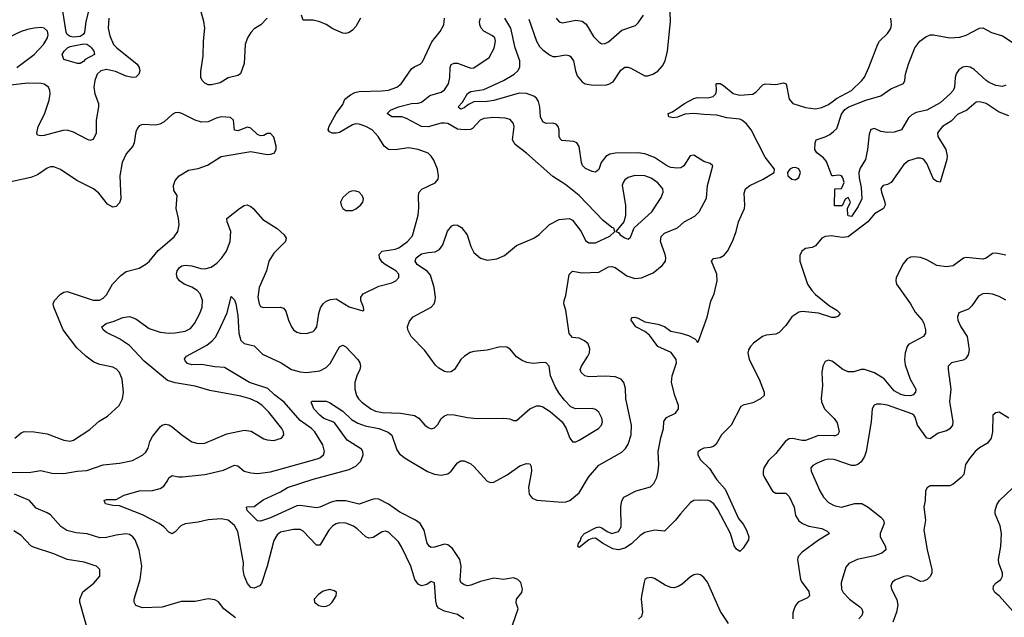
# Model space of a CAD drawing. Header units: inches. Extents: x 2143765 to 2212928, y 878963 to 1017374.
# Tile 135 of 256: x 2155042 to 2161042, y 953139 to 956781. Entities that reach past the tile are written whole.
import ezdxf

# ---------------------------------------------------------------- set-up
doc = ezdxf.new("R2010")
doc.units = ezdxf.units.IN
doc.header["$MEASUREMENT"] = 0
doc.layers.add('C1955', color=7, linetype='Continuous')
doc.layers.add('C1965', color=7, linetype='Continuous')

msp = doc.modelspace()

# ---------------------------------------------------------------- linework, layer by layer
at = {"layer": 'C1955', "color": 5}
for points, elevation in [([(2155464.7, 956850), (2155443.9, 956770), (2155436.8, 956703.2), (2155428.7, 956691.3), (2155410, 956678.2), (2155370, 956675), (2155350, 956678), (2155331, 956691), (2155324.4, 956704.4), (2155299.8, 956859.8)], 440), ([(2156550.2, 956789.8), (2156510.4, 956750), (2156470, 956725.1), (2156450, 956702.6), (2156430.2, 956670), (2156415.8, 956630), (2156410, 956515.3), (2156387.6, 956452.4), (2156370, 956441.3), (2156312.6, 956427.4), (2156263.6, 956396.4), (2156210, 956384.2), (2156190, 956384.2), (2156170, 956394.5), (2156154.5, 956410), (2156146, 956430), (2156144.7, 956464.7), (2156159.5, 956560.5), (2156161.4, 956650), (2156169, 956730), (2156163.7, 956770), (2156148.1, 956830)], 460), ([(2157118.3, 956790), (2157090, 956740.7), (2157070, 956717.6), (2157050, 956702.9), (2157030, 956697), (2157010, 956698.4), (2156950, 956726), (2156910, 956752.6), (2156870, 956768.4), (2156830, 956778.5), (2156770, 956778), (2156759.7, 956810)], 460), ([(2158144, 956784), (2158190.8, 956650), (2158210, 956618.4), (2158230, 956597.1), (2158270, 956566.9), (2158290, 956557.3), (2158310, 956556.1), (2158370, 956567.7), (2158390, 956563.6), (2158397.6, 956557.6), (2158416.8, 956530), (2158428.8, 956468.8), (2158439.6, 956439.6), (2158470, 956402.6), (2158488.2, 956390), (2158523.9, 956383.9), (2158610, 956383.3), (2158632.4, 956387.6), (2158657.5, 956402.5), (2158705.4, 956474.6), (2158730, 956492.9), (2158750, 956492.2), (2158765.9, 956485.9), (2158850, 956440.2), (2158870, 956439.7), (2158900.7, 956450), (2158930, 956467.9), (2158959, 956501), (2158974.6, 956530), (2158989.9, 956590), (2159006.9, 956770), (2159004.6, 956830)], 420), ([(2158310.3, 956790), (2158328.6, 956768.6), (2158350, 956761.5), (2158430, 956779.2), (2158470, 956772.9), (2158493.3, 956753.3), (2158539.1, 956679.1), (2158570, 956646.4), (2158590, 956634.4), (2158610, 956635.8), (2158630, 956647), (2158710, 956717), (2158793.5, 956746.5), (2158810, 956762), (2158842.4, 956810)], 440), ([(2155584.5, 956790), (2155580.7, 956730), (2155590, 956684), (2155614, 956630), (2155633.1, 956610), (2155758, 956510), (2155770.3, 956490), (2155773.1, 956470), (2155768.4, 956450), (2155750, 956431.6), (2155730, 956429.8), (2155690, 956438.2), (2155625.5, 956465.5), (2155570, 956476.9), (2155536.5, 956470), (2155514.2, 956450), (2155498.9, 956410), (2155493.4, 956370), (2155499.8, 956330), (2155521.3, 956270), (2155522.2, 956250), (2155507.3, 956170), (2155506.9, 956090), (2155490, 956051.8), (2155470, 956046), (2155450, 956052.8), (2155370, 956095.6), (2155330, 956107.6), (2155305.4, 956105.4), (2155190, 956075.3), (2155170, 956072.8), (2155150, 956077.2), (2155145.7, 956090), (2155154.4, 956130), (2155193.7, 956206.3), (2155220.7, 956290), (2155227.1, 956330), (2155225, 956350), (2155216.2, 956370), (2155190, 956389), (2155171.6, 956391.6), (2155090, 956395.2), (2154970, 956379.8)], 460), ([(2154990, 954021.1), (2155110, 954023.5), (2155170, 954033.8), (2155236.7, 954016.7), (2155310, 954014.3), (2155391.4, 954028.6), (2155450, 954033.4), (2155550, 954068.1), (2155650, 954077.4), (2155730, 954094), (2155790, 954126), (2155810, 954144.4), (2155824.7, 954170), (2155833.7, 954210), (2155850, 954240.4), (2155899.1, 954300.9), (2155910, 954310.3), (2155930, 954315.6), (2155950, 954311.6), (2155970, 954299.5), (2156030, 954250.3), (2156090, 954208.7), (2156130, 954197.4), (2156170, 954200.9), (2156304, 954256), (2156410, 954280.2), (2156452.7, 954272.7), (2156530, 954227.2), (2156550, 954221.1), (2156590, 954216.9), (2156637, 954230), (2156651.3, 954250), (2156649.7, 954270), (2156639.7, 954290), (2156560.4, 954390), (2156519.2, 954430), (2156490, 954449.8), (2156445.6, 954470), (2156390, 954487.4), (2156201, 954521), (2156110, 954546.6), (2155990, 954568.3), (2155941.7, 954581.7), (2155799.7, 954699.7), (2155710, 954796.3), (2155650, 954835.7), (2155570, 954874.3), (2155549.7, 954890), (2155541.6, 954910), (2155569.3, 954930), (2155616.6, 954943.4), (2155670, 954966.4), (2155710, 954972.3), (2155750, 954958), (2155830, 954899), (2155897.4, 954877.4), (2155950, 954870.1), (2155990, 954872.7), (2156050, 954883.7), (2156081.6, 954898.4), (2156106.3, 954930), (2156138.9, 954990), (2156153.8, 955030), (2156156.2, 955070), (2156141, 955110), (2156122.8, 955130), (2156090.8, 955150.8), (2156044, 955170), (2156016.4, 955190), (2156002.2, 955210), (2155996.4, 955230), (2156000.5, 955250), (2156014.5, 955270), (2156030, 955280.3), (2156050, 955286), (2156090, 955281.5), (2156145.5, 955265.5), (2156170, 955263.2), (2156207.5, 955272.5), (2156242.8, 955297.2), (2156273.5, 955330), (2156302.2, 955370), (2156325.1, 955430), (2156327.8, 955490), (2156305.1, 955550), (2156303.7, 955570), (2156381.2, 955630), (2156410, 955648), (2156427.8, 955652.2), (2156450, 955642.4), (2156463.8, 955630), (2156523.4, 955563.4), (2156610, 955508.2), (2156652.4, 955470), (2156665.5, 955450), (2156661.6, 955430), (2156590, 955358), (2156560.3, 955310), (2156546.2, 955250), (2156500.7, 955150), (2156492.8, 955090), (2156500.3, 955050), (2156510, 955033), (2156527.4, 955027.4), (2156630, 955028.9), (2156650, 955022.4), (2156664.2, 955004.2), (2156679.6, 954950), (2156697, 954910), (2156710, 954890.5), (2156730, 954876.4), (2156750, 954870.4), (2156790, 954868.8), (2156830, 954880.4), (2156840.7, 954890), (2156853.1, 954910), (2156864.6, 954990), (2156875, 955025), (2156889.9, 955050.1), (2156910, 955065.8), (2156935.6, 955075.6), (2156970, 955079.5), (2157050, 955032), (2157132.7, 955007.3), (2157138, 955010), (2157136, 955030), (2157119.6, 955070), (2157120.5, 955090), (2157134, 955110), (2157230, 955158), (2157310, 955177.7), (2157334.5, 955190), (2157352, 955210), (2157351.5, 955230), (2157334.7, 955250), (2157268.6, 955288.6), (2157250, 955304.4), (2157233.7, 955330), (2157231.3, 955350), (2157249.8, 955370.2), (2157330, 955381.7), (2157352.1, 955390), (2157405.6, 955430), (2157435.2, 955464.8), (2157469.8, 955590), (2157474.1, 955634.1), (2157471, 955710), (2157475.8, 955730), (2157492.6, 955747.4), (2157572.5, 955787.5), (2157592.3, 955810), (2157594.5, 955830), (2157588, 955870), (2157565.7, 955925.7), (2157549.7, 955950), (2157530, 955966.9), (2157469, 955990), (2157410, 956001.1), (2157330, 955987.4), (2157290, 955990.9), (2157263.5, 956010), (2157226, 956070), (2157190, 956109.7), (2157151.5, 956130), (2157110, 956144.6), (2157090, 956147.1), (2157070, 956140.7), (2156990, 956094.2), (2156970.8, 956089.2), (2156945.1, 956090), (2156930, 956098.5), (2156922.3, 956110), (2156927.6, 956132.4), (2156969.9, 956210.1), (2157010, 956263.6), (2157023.7, 956296.3), (2157056.9, 956323.1), (2157082.9, 956337.1), (2157110, 956342.8), (2157247.2, 956347.2), (2157290, 956352.6), (2157340.5, 956370), (2157367.1, 956390), (2157430, 956482.4), (2157450, 956497), (2157481.2, 956510), (2157496.4, 956523.6), (2157553.5, 956646.5), (2157604.7, 956710), (2157626, 956750), (2157629.6, 956790)], 460), ([(2157747.8, 953130), (2157710, 953156), (2157630, 953176.1), (2157594.5, 953194.6), (2157584.5, 953210), (2157577, 953237), (2157569.5, 953349.5), (2157550, 953357), (2157521.8, 953338.2), (2157490, 953330.9), (2157470, 953340.4), (2157449.4, 953369.4), (2157426.1, 953450), (2157369.2, 953569.2), (2157350, 953597.7), (2157290, 953658.3), (2157270, 953663.1), (2157250, 953659.8), (2157195.5, 953624.5), (2157170, 953620.9), (2157150, 953629.8), (2157098.5, 953678.5), (2157074.9, 953694.9), (2157030, 953712.5), (2156990, 953714.3), (2156970, 953709), (2156950, 953695.9), (2156926, 953670), (2156875.5, 953584.5), (2156870, 953578.3), (2156850, 953577.7), (2156770, 953662.7), (2156750, 953673.6), (2156710, 953673.3), (2156630, 953657.4), (2156610, 953641.7), (2156590, 953607.3), (2156550.1, 953450), (2156515.8, 953344.2), (2156502.8, 953330), (2156470, 953317), (2156450, 953320.9), (2156430, 953344.5), (2156410, 953393.2), (2156404.1, 953430), (2156405.8, 953470), (2156370, 953660.7), (2156350, 953698.5), (2156312.2, 953730), (2156270, 953738.6), (2156190, 953732), (2156130, 953717.7), (2156050.7, 953709.3), (2156024.5, 953695.5), (2155990, 953658.7), (2155970, 953647.6), (2155950, 953658), (2155920.4, 953690), (2155890.9, 953710.9), (2155790, 953763.1), (2155650, 953818), (2155610, 953820.5), (2155564, 953830), (2155557.2, 953850), (2155570, 953855.8), (2155630, 953856.3), (2155677.4, 953882.6), (2155770, 953910.2), (2155850, 953911.5), (2155896.9, 953923.1), (2155921, 953939), (2155943.1, 953970), (2155950.9, 953989.1), (2155970, 954003.1), (2156010, 953994.4), (2156034.1, 953994.1), (2156170, 954008.8), (2156284.3, 954035.8), (2156350, 954066), (2156370, 954062), (2156410.1, 954030.1), (2156450, 954018.5), (2156490, 954016.1), (2156570, 954024.8), (2156854.9, 954105.1), (2156869.8, 954110.2), (2156893.7, 954130), (2156898.7, 954150), (2156889.8, 954190), (2156840.3, 954270), (2156820.7, 954290), (2156750, 954338.4), (2156653.4, 954450), (2156594.1, 954494.1), (2156554.1, 954534.1), (2156441.3, 954570), (2156290, 954660.6), (2156230, 954665.6), (2156150, 954680.2), (2156090, 954677.7), (2156065, 954685), (2156050, 954702), (2156046.5, 954713.5), (2156058.4, 954730), (2156181.6, 954798.4), (2156215.5, 954824.5), (2156233.9, 954846.1), (2156255.9, 954884.1), (2156305, 954995), (2156330, 955094.8), (2156350, 955074), (2156358.2, 955050), (2156370, 954978), (2156377.8, 954870), (2156390, 954825.3), (2156410, 954808.2), (2156470, 954792.6), (2156522, 954742), (2156634.4, 954690), (2156698, 954650), (2156750, 954635.6), (2156790, 954630.2), (2156870, 954640.6), (2156910, 954662.3), (2156933.9, 954686.1), (2156990, 954787.4), (2157010, 954796.5), (2157030, 954786.5), (2157102.4, 954710), (2157115.2, 954690), (2157118.8, 954670), (2157113.8, 954650), (2157095.2, 954610), (2157084.7, 954570), (2157084.7, 954530), (2157094.7, 954490), (2157105.8, 954470), (2157126, 954450), (2157180.9, 954410), (2157210, 954395.8), (2157252.7, 954387.3), (2157362.7, 954382.7), (2157448.1, 954368.1), (2157473.1, 954353.1), (2157510, 954310.4), (2157530, 954294.9), (2157550, 954288.4), (2157570, 954292.7), (2157590, 954313), (2157610, 954350.3), (2157630, 954367.7), (2157650, 954374.2), (2157690, 954372.1), (2157770, 954355.9), (2157829.8, 954350.2), (2157992.1, 954352.1), (2158027.9, 954347.9), (2158050, 954338.8), (2158070, 954338.8), (2158150, 954410.3), (2158190, 954427.7), (2158210, 954427.6), (2158230, 954421.7), (2158274.1, 954394.1), (2158346.4, 954330), (2158372, 954290), (2158393, 954230), (2158410, 954208), (2158430, 954208.4), (2158450, 954217.6), (2158569.5, 954290), (2158586, 954310), (2158592.4, 954330), (2158590, 954352.7), (2158571.1, 954390), (2158550, 954405.1), (2158530, 954412), (2158428.5, 954408.5), (2158401, 954421), (2158361.8, 954461.8), (2158326.6, 954506.6), (2158305, 954545), (2158277.2, 954610), (2158267.3, 954670), (2158250, 954689.5), (2158228.6, 954691.4), (2158170, 954685.1), (2158131.7, 954691.7), (2158103.3, 954703.3), (2158070, 954726.6), (2158030, 954774), (2158010, 954784.8), (2157970, 954787.7), (2157890, 954767.8), (2157810, 954759.4), (2157787.5, 954752.5), (2157751.8, 954730), (2157730.3, 954710), (2157690.3, 954650), (2157679.1, 954640.9), (2157670, 954635.1), (2157650, 954632.9), (2157630, 954637.8), (2157596.5, 954656.5), (2157575.3, 954675.3), (2157510, 954764.2), (2157428, 954850), (2157406.6, 954890), (2157404.7, 954910), (2157417, 954943), (2157438.4, 954970), (2157550, 955029.1), (2157567.6, 955050), (2157573.8, 955070), (2157575.2, 955090), (2157567.1, 955150), (2157544, 955224), (2157526.6, 955246.6), (2157464.1, 955290), (2157452.1, 955310), (2157457.2, 955330), (2157490, 955353.6), (2157530, 955363.2), (2157573.7, 955366.3), (2157600.2, 955379.8), (2157620.7, 955410), (2157648.4, 955491.6), (2157675.9, 955524.1), (2157690, 955530.3), (2157710, 955529), (2157734.6, 955514.6), (2157768.2, 955470), (2157790, 955399.1), (2157810, 955361.6), (2157850, 955328.4), (2157890, 955314.6), (2157950, 955323.2), (2157995.9, 955344.1), (2158070, 955406), (2158174, 955450), (2158207.2, 955472.8), (2158270, 955532), (2158330, 955562.6), (2158390, 955570.2), (2158410, 955559.5), (2158462.6, 955490), (2158490, 955435.5), (2158510, 955421.1), (2158550, 955422), (2158637.7, 955462.3), (2158669, 955490), (2158662, 955510), (2158650, 955514.5), (2158597.3, 955557.3), (2158451.3, 955710), (2158370, 955774), (2158290, 955826), (2158130, 955968.5), (2158060.5, 956020.5), (2158044.5, 956050), (2158054.5, 956130), (2158048.2, 956150), (2158030, 956173), (2158000.4, 956180.4), (2157930, 956185), (2157870, 956179.8), (2157847.4, 956170), (2157801.2, 956118.8), (2157788.1, 956111.9), (2157750, 956110.6), (2157710, 956113.6), (2157650, 956148.2), (2157630, 956151.7), (2157609, 956151), (2157531.5, 956128.5), (2157490, 956130.6), (2157399.3, 956179.3), (2157370, 956188.5), (2157309.3, 956190), (2157281.3, 956210), (2157300.4, 956230), (2157350, 956249.3), (2157430, 956271), (2157470, 956272.8), (2157490, 956278.9), (2157541.6, 956318.4), (2157610, 956340.6), (2157630, 956354.7), (2157654, 956390), (2157663.6, 956430), (2157664.4, 956490), (2157670.9, 956509.1), (2157690, 956517.2), (2157710, 956515.6), (2157790, 956486), (2157810, 956487.1), (2157901.6, 956550), (2157933, 956607), (2157941, 956650), (2157936, 956670), (2157923.3, 956683.3), (2157870, 956710.7), (2157854, 956730), (2157845.4, 956750), (2157844.3, 956770), (2157849.9, 956790)], 440), ([(2158044.4, 953090), (2158078.5, 953190), (2158066.9, 953226.9), (2158069.8, 953250), (2158102, 953290), (2158105.4, 953310), (2158095.8, 953350), (2158077, 953370), (2158050, 953378.7), (2157990, 953368.3), (2157930, 953377.8), (2157850, 953357.9), (2157790, 953334.8), (2157770, 953331), (2157750, 953335.8), (2157729.8, 953349.8), (2157725.4, 953365.4), (2157732.1, 953450), (2157724.2, 953490), (2157678, 953558), (2157650, 953580.3), (2157630, 953583.7), (2157570, 953565.8), (2157550, 953564.4), (2157539.7, 953570), (2157525.4, 953590), (2157506.4, 953670), (2157481.8, 953710), (2157452.6, 953730), (2157359.1, 953779.1), (2157290, 953828.5), (2157230, 953858.5), (2157210, 953860.7), (2157190, 953856.2), (2157110, 953827.8), (2157030, 953848.2), (2156970, 953848.5), (2156939.2, 953840.8), (2156870, 953809.8), (2156850, 953805.8), (2156750, 953819.9), (2156730, 953817.4), (2156570, 953745.9), (2156510, 953724.8), (2156490, 953726.3), (2156427.8, 953790), (2156424, 953810), (2156427.6, 953812.4), (2156470, 953813.4), (2156525.5, 953854.5), (2156630, 953903.5), (2156674, 953930), (2156830, 953981.2), (2157050, 954040.3), (2157090, 954059.5), (2157119.9, 954090), (2157135.3, 954130), (2157132.7, 954150), (2157124, 954164), (2157038.1, 954218.1), (2156961.7, 954321.7), (2156950, 954330.6), (2156894.7, 954350), (2156869.8, 954370), (2156834.7, 954410), (2156817.2, 954450), (2156823.3, 954456.7), (2156910, 954455.6), (2156930, 954449), (2157010, 954394.5), (2157064.1, 954344.1), (2157101.7, 954321.7), (2157146.6, 954306.6), (2157230.3, 954290), (2157288, 954268), (2157310, 954248.5), (2157339.7, 954159.7), (2157356.1, 954136.1), (2157389.6, 954109.6), (2157526.6, 954026.6), (2157570, 954010.2), (2157610, 954004.3), (2157650, 954013.6), (2157671, 954030), (2157710, 954081.1), (2157730, 954091.8), (2157750, 954091.8), (2157790, 954073.6), (2157810, 954057.3), (2157890, 953968.9), (2157910, 953960.8), (2157930, 953962.8), (2158012.9, 954007.1), (2158090, 954062.6), (2158130, 954075.8), (2158150, 954073.4), (2158158.2, 954058.2), (2158159.7, 954030), (2158142.2, 953930), (2158145.2, 953890), (2158164.5, 953864.5), (2158193.4, 953853.4), (2158350, 953840.9), (2158370, 953841.7), (2158394, 953850), (2158450, 953896.5), (2158507.6, 953992.4), (2158570, 954065.4), (2158710, 954144.7), (2158732.2, 954167.8), (2158750, 954194.9), (2158767.2, 954250), (2158770.5, 954309.5), (2158735.5, 954470), (2158733, 954533), (2158723.9, 954570), (2158707.8, 954590), (2158670, 954604.6), (2158610, 954609), (2158510, 954604.1), (2158485.1, 954610), (2158463.5, 954630), (2158457.2, 954650), (2158464.5, 954670), (2158504.2, 954730), (2158513.1, 954750), (2158514.9, 954774.9), (2158504.7, 954804.8), (2158484.1, 954824.1), (2158450, 954840.5), (2158410, 954843.8), (2158389, 954869), (2158369, 955010), (2158357.7, 955050), (2158359.2, 955070), (2158370, 955100.5), (2158390, 955228.4), (2158410, 955249.2), (2158470, 955237.8), (2158570, 955241.6), (2158630, 955274.7), (2158650, 955278), (2158670, 955271.1), (2158740.8, 955220.8), (2158790, 955203.7), (2158830, 955207.4), (2158901.2, 955238.8), (2158956.8, 955283.2), (2158976, 955310), (2158979.8, 955330), (2158975.8, 955350), (2158945.6, 955430), (2158950, 955459.6), (2158970, 955479.5), (2159050, 955512.6), (2159090.5, 955549.5), (2159155.4, 955584.6), (2159181.4, 955610), (2159226.5, 955693.5), (2159232.7, 955770), (2159265.6, 955890), (2159250, 955905.6), (2159210, 955917.2), (2159150, 955956.4), (2159127.7, 955952.3), (2159089.5, 955890.5), (2159070, 955879.4), (2159050, 955875.4), (2159010, 955880.4), (2158990, 955888.1), (2158910, 955940.9), (2158850, 955964.4), (2158810, 955969.4), (2158671.3, 955968.7), (2158638, 955962), (2158612.8, 955947.2), (2158585.3, 955910), (2158570, 955868.2), (2158550, 955852.9), (2158530, 955855.7), (2158490, 955874.8), (2158472, 955892), (2158464.4, 955910), (2158450, 956009.2), (2158436.9, 956030), (2158418, 956038), (2158345.8, 956045.8), (2158335.2, 956055.2), (2158328.9, 956068.9), (2158328.7, 956110), (2158322.6, 956130), (2158310, 956144.7), (2158290, 956150.8), (2158250, 956148.7), (2158230, 956158.9), (2158216, 956190), (2158211, 956250), (2158202.7, 956282.7), (2158190, 956303.5), (2158174.5, 956314.5), (2158130, 956331), (2158085.5, 956334.5), (2157930, 956289.2), (2157890, 956283.3), (2157810, 956280.7), (2157775.5, 956264.5), (2157750, 956243.8), (2157730, 956236.9), (2157722.4, 956242.4), (2157714, 956250), (2157740.7, 956279.3), (2157770, 956332.2), (2157790, 956343.5), (2157870, 956355.9), (2157990, 956411.3), (2158055.2, 956450), (2158077.2, 956470), (2158088.9, 956491.1), (2158089.9, 956530), (2158061.4, 956610), (2158035.4, 956730), (2157998.7, 956790)], 420), ([(2155023.8, 956490), (2155130, 956569.4), (2155187, 956630), (2155211.7, 956670), (2155215.6, 956690), (2155210.8, 956710.8), (2155190, 956729.7), (2155172.9, 956732.9), (2155130.7, 956730.7), (2155090, 956721.9), (2155050, 956708.7), (2154970, 956670.8)], 460), ([(2160000, 954966.3), (2159990, 954965.8), (2159910, 954991.6), (2159810, 955003), (2159790, 954998.8), (2159747.3, 954970), (2159710, 954918.2), (2159670, 954875.6), (2159650, 954864.4), (2159590, 954858.4), (2159568.5, 954850), (2159513.1, 954810), (2159494.6, 954790), (2159483.6, 954770), (2159479, 954750), (2159487.1, 954710), (2159547.6, 954590), (2159577.4, 954510), (2159578, 954490), (2159556.5, 954470), (2159510, 954446.8), (2159450, 954432.3), (2159436.9, 954423.1), (2159377.3, 954310), (2159319.2, 954250), (2159285.1, 954194.9), (2159270, 954180.7), (2159250, 954173.6), (2159210, 954168.7), (2159190, 954160.3), (2159174.1, 954145.9), (2159174.2, 954130), (2159190, 954098.5), (2159244.8, 954044.8), (2159290, 953977.5), (2159339.9, 953919.9), (2159421.7, 953741.7), (2159450, 953705.7), (2159470, 953670.4), (2159485.3, 953630), (2159482.8, 953610), (2159450, 953559.6), (2159430, 953540.7), (2159410, 953554.5), (2159394.9, 953574.9), (2159373.4, 953650), (2159295.9, 953795.9), (2159271.2, 953831.2), (2159250, 953846.1), (2159236.2, 953850), (2159187, 953853), (2159150.1, 953849.9), (2159130, 953838.8), (2159067.5, 953770), (2159038.5, 953730), (2158970, 953664.2), (2158910, 953669), (2158850, 953655.8), (2158822, 953638), (2158770, 953585.5), (2158730, 953559.9), (2158690, 953549.9), (2158656.2, 953556.2), (2158592.4, 953590), (2158550, 953621), (2158530, 953619.8), (2158510.5, 953610), (2158450, 953563.7), (2158443.7, 953570), (2158447.2, 953590), (2158457, 953603), (2158465, 953630), (2158482.8, 953650), (2158550, 953684.8), (2158570, 953690.1), (2158590, 953684), (2158621.1, 953661.1), (2158650, 953649.4), (2158690, 953662.4), (2158706.1, 953690), (2158705.2, 953814.8), (2158710.9, 953849.1), (2158724, 953870), (2158798.7, 953910), (2158885.3, 953934.7), (2158906.7, 953953.3), (2158923.7, 953990), (2158932.3, 954027.7), (2158936, 954070), (2158932.8, 954150), (2158948, 954232), (2158964.3, 954290), (2158967.4, 954332.6), (2158983.2, 954356.8), (2159037.7, 954382.3), (2159055.2, 954410), (2159055.9, 954430), (2159033.5, 954490), (2159012.8, 954570), (2159016.6, 954610), (2159044.8, 954690), (2159042.4, 954710), (2159012.1, 954752.1), (2158931.2, 954790), (2158879.2, 954859.2), (2158850, 954881.3), (2158796.2, 954910), (2158767.2, 954950), (2158770, 954960.7), (2158774, 954966), (2158790, 954969.1), (2158810, 954963), (2158850, 954939.8), (2158930, 954926.5), (2158970.4, 954910.4), (2159010, 954883.2), (2159070, 954871.5), (2159116.1, 954856.1), (2159155.1, 954835.1), (2159165.8, 954825.8), (2159170, 954814.8), (2159178.9, 954821.1), (2159231.5, 954968.5), (2159253.7, 955066.3), (2159274.5, 955110), (2159291, 955190), (2159289.9, 955230), (2159256.5, 955310), (2159270, 955325.2), (2159310, 955331.1), (2159334.5, 955345.5), (2159354, 955370), (2159385.9, 955430), (2159408.2, 955490), (2159422.3, 955550), (2159457.6, 955630), (2159461.2, 955650), (2159456.1, 955723.9), (2159464.7, 955750), (2159489.9, 955770.1), (2159573.1, 955810), (2159639.5, 955850), (2159640.7, 955870), (2159583.7, 955943.7), (2159498.9, 956110), (2159470, 956146.7), (2159441.3, 956170), (2159430, 956175.8), (2159350, 956183.5), (2159290, 956200.1), (2159210, 956202.7), (2159150, 956210.4), (2159095.1, 956204.9), (2159050, 956187.3), (2159022.9, 956182.9), (2158996.9, 956190), (2158992.3, 956210), (2159020.2, 956219.8), (2159092.2, 956270), (2159150, 956301.7), (2159172.7, 956307.3), (2159235.6, 956304.4), (2159267.6, 956312.4), (2159284.1, 956330), (2159288.5, 956350), (2159286.3, 956390), (2159290, 956393.4), (2159310, 956391.8), (2159330, 956380.2), (2159390, 956331.8), (2159430, 956320.5), (2159510, 956328.1), (2159530, 956341.7), (2159570, 956384.9), (2159585.2, 956390), (2159650, 956385.8), (2159697, 956397), (2159712.1, 956390), (2159730, 956296.3), (2159752.4, 956270), (2159830, 956246), (2159890, 956237.1), (2159930, 956245.4), (2159970, 956264.2), (2160000, 956287.3)], 380), ([(2155012, 954230), (2155050, 954263.8), (2155068.4, 954271.6), (2155129.8, 954270.2), (2155210, 954256.6), (2155310, 954219.1), (2155350, 954213.1), (2155370, 954217.6), (2155470, 954283.6), (2155526.6, 954333.4), (2155576, 954364), (2155647, 954430), (2155667.8, 954470), (2155674.7, 954510), (2155665.7, 954590), (2155649.7, 954630), (2155631.4, 954651.4), (2155610, 954664.2), (2155530, 954679), (2155493, 954693), (2155444.4, 954730), (2155390, 954781.5), (2155305.7, 954890), (2155248.9, 955030), (2155246.4, 955050), (2155253.5, 955070), (2155290, 955108.9), (2155310, 955120.9), (2155330, 955124.6), (2155490, 955071.8), (2155527.3, 955072.7), (2155550, 955083.2), (2155570, 955104.9), (2155607.4, 955170), (2155657.4, 955222.6), (2155690, 955246.3), (2155770, 955267), (2155810, 955290.3), (2155830, 955307), (2155885.4, 955374.6), (2155982, 955458), (2156006.3, 955490), (2156013.5, 955530), (2156009.7, 955570), (2155996, 955630), (2156001.2, 955710), (2155981.2, 955741.2), (2155979.5, 955770), (2155990, 955801), (2156014, 955830), (2156070, 955864), (2156130, 955873.4), (2156185.8, 955894.2), (2156270, 955947.7), (2156450, 955977.3), (2156550, 955958.8), (2156570, 955961), (2156592.5, 955967.5), (2156604, 955990), (2156604, 956010), (2156590, 956066), (2156570, 956088), (2156550, 956088), (2156530, 956075.3), (2156510, 956074), (2156490, 956082), (2156450, 956120.9), (2156430, 956127), (2156370, 956103.7), (2156350, 956108.7), (2156344.5, 956170), (2156326, 956186), (2156270, 956189.7), (2156238.7, 956181.3), (2156190, 956159.7), (2156150, 956157.7), (2156110, 956169.7), (2156030, 956209.6), (2156010, 956215.6), (2155990, 956214), (2155970, 956203.7), (2155921.2, 956158.8), (2155895.6, 956144.4), (2155870, 956138.9), (2155790, 956142), (2155770, 956134), (2155759.1, 956120.9), (2155750, 956098), (2155738.4, 956030), (2155730.4, 956010), (2155690, 955962.9), (2155666.2, 955910), (2155652.4, 955830), (2155658, 955690), (2155650, 955665.2), (2155630, 955642.9), (2155610, 955639.6), (2155576, 955656), (2155523.2, 955723.2), (2155491.2, 955750), (2155390, 955801.8), (2155290, 955867.7), (2155250, 955883.9), (2155230, 955884.8), (2155210, 955877.3), (2155150, 955835.1), (2155110, 955818.6), (2154970, 955788.8)], 480), ([(2160000, 955830.1), (2159990, 955829.2), (2159957, 955917), (2159939.5, 955939.5), (2159899, 955970), (2159886.6, 955990), (2159889, 956031), (2159895.3, 956050), (2159950, 956066.7), (2159979.3, 956080.7), (2160000, 956099.9)], 360), ([(2160000, 955462.6), (2159990, 955464.1), (2159950, 955460.2), (2159930, 955448.7), (2159890, 955402.2), (2159870, 955393.4), (2159830, 955386.2), (2159807.4, 955370), (2159796.4, 955343.6), (2159794.9, 955310), (2159842.6, 955170), (2159868.4, 955130), (2159890, 955106), (2159977.1, 955037.1), (2160000, 955022.7)], 380), ([(2160000, 954692.9), (2159990, 954700.3), (2159970, 954705.1), (2159950, 954697.4), (2159935.8, 954670), (2159930.3, 954630.2), (2159934.4, 954550), (2159925.4, 954474.6), (2159928.2, 954451.8), (2159945, 954410), (2160000, 954354.7)], 420), ([(2160000, 954244.4), (2159910, 954247.2), (2159830, 954217.3), (2159810, 954216.7), (2159750, 954227.8), (2159730, 954225.7), (2159708.4, 954211.6), (2159650, 954136.9), (2159604.6, 954095.4), (2159576.5, 954050), (2159571.6, 954030), (2159572.8, 954010), (2159580.3, 953990), (2159628.5, 953908.5), (2159650, 953895.6), (2159710, 953894.7), (2159730, 953875.8), (2159761.5, 953810), (2159770, 953759.1), (2159790, 953727.4), (2159812.7, 953710), (2159850, 953693.6), (2159930, 953679.1), (2159962.8, 953662.8), (2159976.3, 953650), (2159910, 953609.8), (2159810, 953536.1), (2159785.2, 953510), (2159781.2, 953490), (2159800.3, 953370), (2159808.9, 953350), (2159850, 953296.4), (2159854.9, 953270), (2159842.2, 953257.8), (2159784.9, 953230), (2159769.3, 953210.7), (2159760.3, 953190), (2159753.8, 953166.2), (2159752.4, 953130)], 420), ([(2160000, 954099.7), (2159970, 954102), (2159944, 954096), (2159902, 954078), (2159875.6, 954064.4), (2159863, 954050), (2159863.7, 954030), (2159916.9, 953910), (2159939.1, 953870), (2159970, 953838.5), (2160000, 953823)], 440), ([(2156355.9, 953135.9), (2156286.3, 953190), (2156253.5, 953233.5), (2156230, 953246), (2156190, 953251.3), (2156110, 953235.4), (2156025.1, 953234.9), (2155910, 953201.1), (2155790, 953196.8), (2155749.8, 953209.8), (2155738.3, 953230), (2155738.5, 953250), (2155775.1, 953370), (2155785, 953450), (2155768.8, 953548.8), (2155745.1, 953610), (2155731.3, 953630), (2155710, 953643.5), (2155687.7, 953647.7), (2155630, 953640.2), (2155570, 953624.9), (2155530, 953623.7), (2155452, 953648), (2155385.9, 953654.2), (2155328.1, 953668.1), (2155291.6, 953691.6), (2155230, 953763.5), (2155210, 953776), (2155143, 953803), (2155100.9, 953850), (2155009.6, 953890)], 460), ([(2155464.5, 953030), (2155408, 953230), (2155408, 953250), (2155425.7, 953294.3), (2155492.5, 953347.5), (2155529.3, 953390), (2155529.3, 953430), (2155509.6, 953449.6), (2155494.9, 953454.9), (2155434, 953474), (2155330, 953491.3), (2155250, 953525.8), (2155126, 953566), (2155110, 953574.7), (2155050, 953638.2), (2155005.7, 953665.7)], 480), ([(2159360.8, 953100.8), (2159313.1, 953173.1), (2159232.6, 953352.6), (2159210, 953382), (2159190, 953397.4), (2159170, 953402), (2159150, 953397.4), (2159130, 953385.1), (2159078.7, 953341.3), (2159054, 953326), (2159030, 953318.2), (2159010, 953319.4), (2158974.1, 953334.1), (2158910, 953374.8), (2158890, 953380.3), (2158863.1, 953376.9), (2158851.5, 953368.5), (2158846.2, 953353.8), (2158831.2, 953268.8), (2158829.1, 953250), (2158836.2, 953170), (2158830, 953142.9), (2158811.8, 953128.2)], 420)]:
    msp.add_lwpolyline(points, dxfattribs=dict(at, elevation=elevation))
for points, elevation in [([(2155410, 956514), (2155394.6, 956514.6), (2155310, 956538), (2155300.9, 956570), (2155312.3, 956590), (2155332, 956610), (2155350, 956618.5), (2155430, 956634), (2155450, 956632.6), (2155470, 956620.9), (2155478.6, 956610), (2155492.5, 956590), (2155496.5, 956570), (2155440.2, 956539.8), (2155430, 956527.3)], 440), ([(2159770, 955880.7), (2159750, 955878.4), (2159734.8, 955870), (2159720.7, 955850), (2159722, 955830), (2159746.8, 955810), (2159770, 955806), (2159790, 955818.8), (2159799.6, 955850), (2159790, 955871.5)], 380), ([(2158790, 955830.8), (2158750, 955819.1), (2158730, 955804.5), (2158719.5, 955790), (2158713.4, 955770), (2158734, 955650), (2158733.5, 955586.5), (2158724, 955550), (2158674, 955490), (2158690, 955484.7), (2158701, 955470), (2158730, 955450.8), (2158750, 955444), (2158763.2, 955456.8), (2158786.5, 955513.5), (2158893.1, 955610), (2158950, 955697.6), (2158963.1, 955730), (2158960.4, 955750), (2158930, 955787.3), (2158890, 955814.6), (2158850.3, 955829.7)], 440), ([(2157070, 955738), (2157046.8, 955730), (2157010, 955697.2), (2156997.3, 955670), (2157000.7, 955650), (2157011, 955630), (2157030, 955619.1), (2157070, 955619.1), (2157090, 955628), (2157119, 955650), (2157133.2, 955670), (2157137.2, 955690), (2157128.7, 955710), (2157109.3, 955729.3), (2157090, 955737.2)], 480), ([(2156930, 953307.6), (2156890, 953298.9), (2156862, 953278), (2156836, 953250), (2156838, 953230), (2156864.7, 953210), (2156890, 953204.4), (2156910, 953206.4), (2156930, 953214.9), (2156945.1, 953230), (2156969.5, 953270), (2156972.7, 953290), (2156960.2, 953300.2)], 460)]:
    msp.add_lwpolyline(points, close=True, dxfattribs=dict(at, elevation=elevation))
at = {"layer": 'C1965', "color": 5}
for points, elevation in [([(2160000, 956287.3), (2160018.5, 956301.5), (2160110, 956350.1), (2160172.5, 956410), (2160188.8, 956431.2), (2160215.7, 956490), (2160270, 956633), (2160281.3, 956650), (2160330, 956697.4), (2160350, 956728.5), (2160354.5, 956750), (2160349.3, 956790)], 380), ([(2160000, 956099.9), (2160020.9, 956119.1), (2160050, 956204.9), (2160070, 956233), (2160094, 956250), (2160197, 956290), (2160290, 956317.5), (2160350, 956360.2), (2160426.7, 956393.3), (2160436.3, 956410), (2160440.4, 956450), (2160457.2, 956510), (2160496.2, 956610), (2160527.3, 956650), (2160563.2, 956676.8), (2160590, 956689.1), (2160610, 956689.2), (2160710, 956671.3), (2160770, 956674.7), (2160810, 956687), (2160890, 956729.3), (2160910, 956730.9), (2160963.5, 956703.5), (2161030, 956683.8), (2161090, 956643.5)], 360), ([(2161050, 956381.5), (2161030, 956374.6), (2160990, 956380.6), (2160950, 956397.7), (2160930, 956410.6), (2160858.1, 956478.1), (2160832.7, 956492.7), (2160810, 956496.6), (2160788.6, 956491.4), (2160764.4, 956475.6), (2160748.2, 956451.8), (2160741.5, 956430), (2160738.5, 956370), (2160730.4, 956349.6), (2160712.5, 956330), (2160650, 956275.2), (2160570, 956230.7), (2160504.2, 956215.8), (2160477.5, 956202.5), (2160457.8, 956182.3), (2160416, 956110), (2160370, 956095.6), (2160330, 956092.8), (2160290, 956100.5), (2160250, 956117.6), (2160227.6, 956112.4), (2160217.2, 956082.8), (2160207.2, 955990), (2160195.3, 955930), (2160162.6, 955877.4), (2160154.7, 955850), (2160156.7, 955816.7), (2160170, 955758), (2160172.4, 955690), (2160150, 955643.7), (2160110, 955581.2), (2160090, 955586), (2160088.9, 955588.9), (2160086, 955630), (2160104, 955670), (2160090, 955698), (2160071.6, 955688.4), (2160052.7, 955647.3), (2160007.3, 955647.3), (2160009.7, 955750.3), (2160050, 955752), (2160065.2, 955790), (2160058, 955818), (2160049.2, 955829.2), (2160032.9, 955832.9), (2160000, 955830.1)], 360), ([(2161070, 956194.5), (2161010, 956217.7), (2160930, 956269.8), (2160890, 956280.9), (2160870, 956277.7), (2160813.7, 956230), (2160756.7, 956203.3), (2160717.1, 956162.9), (2160664.7, 956130), (2160639.5, 956100.5), (2160634.7, 956090), (2160636, 956070), (2160684.7, 955990), (2160693.6, 955950), (2160691.4, 955930), (2160650, 955792), (2160630, 955795.1), (2160610, 955808.4), (2160570, 955904), (2160550, 955931.2), (2160530, 955937.9), (2160510, 955937.4), (2160458, 955922), (2160430, 955898.7), (2160351.5, 955788.5), (2160330, 955776.4), (2160304, 955770), (2160290, 955753.2), (2160292.3, 955730), (2160314.4, 955670), (2160315.4, 955650), (2160306, 955630), (2160250, 955597.3), (2160210.5, 955549.5), (2160090, 955457.9), (2160054.3, 955454.3), (2160000, 955462.6)], 380), ([(2161050, 955347), (2160990, 955359.2), (2160970, 955355.4), (2160930, 955328.4), (2160910, 955321.4), (2160810, 955331), (2160792.8, 955327.3), (2160730, 955282), (2160690, 955274), (2160630, 955283.5), (2160570, 955317.2), (2160530, 955332.8), (2160490, 955336.1), (2160470, 955333.1), (2160450, 955323.1), (2160425.9, 955294.1), (2160383.1, 955210), (2160380.3, 955190), (2160384.9, 955170), (2160470.1, 955050.1), (2160497.8, 954997.8), (2160541.2, 954950), (2160550.6, 954930.6), (2160560.6, 954890), (2160561.1, 954870), (2160549.1, 954850), (2160458.4, 954801.6), (2160449.2, 954790), (2160437.5, 954750), (2160434.3, 954710), (2160438.3, 954678.3), (2160467.3, 954590), (2160501.5, 954530), (2160501.1, 954510), (2160485.3, 954494.7), (2160470.7, 954489.3), (2160434, 954490), (2160410, 954496.4), (2160370, 954518.3), (2160310, 954591.5), (2160250, 954628.5), (2160190, 954649), (2160170, 954649), (2160125.1, 954634.9), (2160090, 954635), (2160057.7, 954650), (2160000, 954692.9)], 420), ([(2161050, 955071.2), (2161010, 955094.3), (2160968.7, 955108.7), (2160932.9, 955112.9), (2160910, 955109.8), (2160884.7, 955095.3), (2160842.8, 955037.2), (2160822.5, 955017.5), (2160764.7, 954995.3), (2160755.5, 954970), (2160757.6, 954950), (2160776, 954910), (2160815.6, 954850), (2160827.8, 954770), (2160822, 954738), (2160805.1, 954714.9), (2160790, 954706.9), (2160718.8, 954690), (2160700.4, 954670), (2160698.7, 954650), (2160716.2, 954530), (2160707.9, 954452.1), (2160728.4, 954331.6), (2160725.3, 954310), (2160710, 954288.3), (2160690, 954275.6), (2160639.1, 954260.9), (2160590, 954225.7), (2160570, 954231.1), (2160513.2, 954310), (2160497.7, 954357.7), (2160490.7, 954370), (2160478.7, 954378.7), (2160330, 954431.4), (2160290, 954438.3), (2160263.1, 954436.9), (2160248.7, 954431.3), (2160235.5, 954410), (2160230.3, 954330.3), (2160199.5, 954150), (2160190, 954119.7), (2160170, 954087.1), (2160149.4, 954070.6), (2160130, 954063.5), (2160110, 954063.5), (2160010, 954099), (2160000, 954099.7)], 440), ([(2160000, 955022.7), (2160020.3, 955010), (2160041.3, 954990), (2160030, 954974.5), (2160010, 954966.7), (2160000, 954966.3)], 380), ([(2160000, 954354.7), (2160004.7, 954350), (2160023.1, 954323.1), (2160035.3, 954270), (2160027.9, 954252.1), (2160010, 954244.1), (2160000, 954244.4)], 420), ([(2161070, 954352.3), (2161010, 954389), (2160990, 954384), (2160971.3, 954370), (2160968.8, 954270), (2160962.3, 954230), (2160939.7, 954200.3), (2160890, 954171.2), (2160864.9, 954150), (2160830, 954107), (2160805.7, 954070), (2160794, 954010), (2160779.5, 953990), (2160730, 953949.7), (2160710, 953939.8), (2160590, 953939.6), (2160572, 953928), (2160561.6, 953910), (2160559.5, 953850), (2160552, 953810), (2160560.3, 953730), (2160551.6, 953670), (2160571.8, 953550), (2160600.3, 953430), (2160600.4, 953410), (2160592.7, 953390), (2160570.6, 953370), (2160550, 953358.7), (2160530, 953356.3), (2160470, 953386.6), (2160450, 953391.3), (2160430, 953388), (2160374.6, 953365.4), (2160358, 953350), (2160350.4, 953330), (2160354.4, 953310), (2160386.8, 953246.8), (2160393.5, 953213.5), (2160385, 953170), (2160362, 953110)], 460), ([(2161094.5, 953174.5), (2161010, 953269.6), (2160984, 953290), (2160973.2, 953310), (2160976, 953330), (2160991.5, 953348.5), (2161020.7, 953370), (2161031.1, 953390), (2161029.7, 953410), (2161008.9, 953468.9), (2161006.4, 953490), (2161020.2, 953570), (2161025.4, 953650), (2161017, 953697), (2160986.5, 953770), (2160985.3, 953790), (2160995.3, 953824.7), (2161011.2, 953850), (2161130, 953961.6)], 460), ([(2160000, 953823), (2160010, 953817.8), (2160050, 953809.3), (2160130, 953832.2), (2160172.4, 953832.4), (2160212.4, 953810), (2160288.4, 953750), (2160305.3, 953730), (2160308.9, 953710), (2160285, 953650), (2160284.7, 953630), (2160317.6, 953570), (2160319.5, 953550), (2160294.9, 953530), (2160250, 953512.9), (2160144.9, 953490), (2160094.3, 953465.7), (2160075.1, 953444.9), (2160048.2, 953348.2), (2160049.1, 953310), (2160059, 953290), (2160099.1, 953250), (2160161.8, 953201.8), (2160172.4, 953190), (2160179.1, 953170), (2160172.6, 953150), (2160155.3, 953130)], 440)]:
    msp.add_lwpolyline(points, dxfattribs=dict(at, elevation=elevation))

doc.saveas('drawing.dxf')
